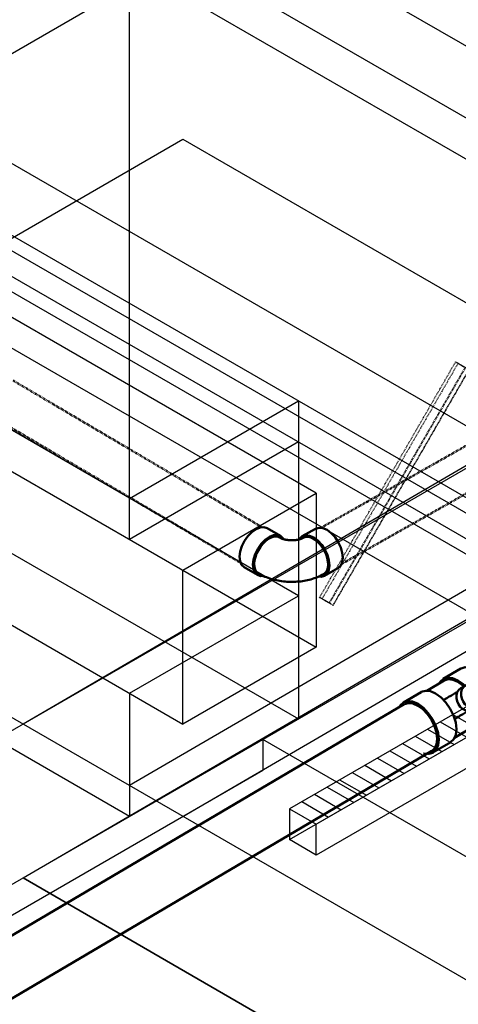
# Model space of a CAD drawing. Header units: inches. Extents: x 175 to 32888, y -1032 to 703.
# Tile 11 of 44: x 782 to 852, y 233 to 390. Entities that reach past the tile are written whole.
import ezdxf
from ezdxf import colors
from ezdxf.entities.mleader import LeaderData, LeaderLine
from ezdxf.math import Vec2, Vec3

# ---------------------------------------------------------------- set-up
doc = ezdxf.new("R2010")
doc.units = ezdxf.units.IN
doc.header["$LTSCALE"] = 0.5
doc.header["$MEASUREMENT"] = 0
doc.linetypes.add('Dash - 1_16_', pattern=[0.1875, 0.125, -0.0625])
for name, color, linetype in [('M-SECT-PATT', 8, 'Continuous'), ('P-PIPE', 3, 'Continuous'), ('P-SANR-FIXT', 6, 'Continuous'), ('S-ANNO-DIMS', 1, 'Continuous'), ('S-BEAM', 8, 'Continuous')]:
    doc.layers.add(name, color=color, linetype=linetype)
doc.styles.add('Annotative', font='romans.shx', dxfattribs={"width": 0.8, "height": 0.125})

# ---------------------------------------------------------------- blocks, each defined once
blk = doc.blocks.new('USM_H_Trench_Drain - USM_H_Trench_Drain-1077231-DRAINAGE ISOMETRIC')
at = {"layer": 'M-SECT-PATT'}
for p, q in [((850.65, 279.18), (854.9, 276.73)), ((848.65, 278.03), (852.9, 275.58)), ((846.65, 276.87), (850.9, 274.42)), ((842.65, 274.56), (846.9, 272.11)), ((844.65, 275.72), (848.9, 273.27)), ((840.65, 273.41), (844.9, 270.96)), ((838.65, 272.25), (842.9, 269.8)), ((834.65, 269.94), (838.9, 267.49)), ((836.65, 271.1), (840.9, 268.65)), ((832.65, 268.79), (836.9, 266.34)), ((828.65, 266.48), (832.9, 264.03)), ((830.65, 267.63), (834.9, 265.18)), ((826.65, 265.32), (830.9, 262.87))]:
    blk.add_line(p, q, dxfattribs=at)
at = {"layer": 'P-SANR-FIXT', "color": 1}
for p, q in [((1231.95, 499.32), (824.65, 264.17)), ((824.65, 259.27), (1231.95, 494.42)), ((828.9, 261.72), (1231.95, 494.42)), ((1231.95, 489.52), (828.9, 256.82)), ((824.65, 264.17), (828.9, 261.72)), ((824.65, 264.17), (824.65, 259.27)), ((828.9, 256.82), (828.9, 261.72)), ((828.9, 256.82), (824.65, 259.27))]:
    blk.add_line(p, q, dxfattribs=at)
blk = doc.blocks.new('Tee Reducing Sanitary - PVC - Sch 40 - DWV - Standard-1114630-DRAINAGE ISOMETRIC')
at = {"layer": 'P-PIPE', "color": 90, "lineweight": 50}
for p, q in [((851.96, 286.5), (849.15, 284.84)), ((849.3, 284.59), (846.54, 282.97)), ((852.69, 283.8), (851.94, 283.37)), ((845.61, 282.76), (842.8, 281.1)), ((853.92, 279.94), (854.67, 280.37)), ((853.85, 276.85), (856.66, 278.51)), ((850.92, 275.47), (853.7, 277.11)), ((847.5, 273.12), (850.32, 274.77))]:
    blk.add_line(p, q, dxfattribs=at)
for points in [[(851.96, 286.49, 0), (851.97, 286.5, 0), (852.65, 286.71, 0), (853.43, 286.63, 0), (854.28, 286.27, 0), (855.13, 285.65, 0), (855.44, 285.32, 0)], [(852.56, 283.73, 0), (852.31, 283.99, 0), (851.47, 284.61, 0), (850.62, 284.97, 0), (849.83, 285.05, 0), (849.16, 284.85, 0), (848.65, 284.37, 0), (848.55, 284.14, 0)], [(849.3, 284.58, 0), (849.31, 284.59, 0), (849.94, 284.79, 0), (850.67, 284.71, 0), (851.47, 284.37, 0), (852.26, 283.79, 0), (852.41, 283.64, 0)], [(853.49, 283.98, 0), (853.07, 283.95, 0), (852.68, 283.8, 0), (852.35, 283.53, 0), (852.12, 283.16, 0), (851.99, 282.72, 0), (851.97, 282.23, 0), (852.08, 281.74, 0), (852.29, 281.27, 0)], [(845.63, 282.77, 0), (846.3, 282.97, 0), (847.09, 282.89, 0), (847.93, 282.53, 0), (848.78, 281.91, 0), (849.57, 281.08, 0), (850.26, 280.09, 0)], [(851.35, 282.76, 0), (851.25, 282.71, 0), (851.1, 282.62, 0), (850.94, 282.52, 0), (850.77, 282.43, 0), (850.61, 282.33, 0), (850.43, 282.23, 0), (850.26, 282.13, 0), (850.08, 282.03, 0), (849.9, 281.92, 0), (849.71, 281.81, 0), (849.52, 281.7, 0), (849.33, 281.59, 0), (849.18, 281.5, 0)], [(851.54, 280.84, 0), (851.33, 281.31, 0), (851.22, 281.8, 0), (851.24, 282.28, 0), (851.37, 282.73, 0), (851.6, 283.09, 0), (851.93, 283.36, 0), (851.94, 283.37, 0)], [(847.44, 278.43, 0), (846.76, 279.42, 0), (845.97, 280.26, 0), (845.12, 280.87, 0), (844.27, 281.24, 0), (843.48, 281.32, 0), (842.81, 281.11, 0), (842.3, 280.63, 0), (842.16, 280.33, 0)], [(853.93, 279.95, 0), (853.53, 279.79, 0), (853.1, 279.77, 0), (852.65, 279.87, 0), (852.22, 280.09, 0), (851.84, 280.42, 0), (851.54, 280.84, 0)], [(852.29, 281.27, 0), (852.59, 280.85, 0), (852.97, 280.52, 0), (853.4, 280.3, 0), (853.85, 280.2, 0), (854.28, 280.23, 0), (854.68, 280.38, 0), (854.98, 280.63, 0)], [(857.46, 281.75, 0), (857.59, 280.61, 0), (857.49, 279.7, 0), (857.17, 278.98, 0), (856.65, 278.5, 0)], [(850.26, 280.09, 0), (850.79, 279.01, 0), (851.12, 277.91, 0), (851.24, 276.87, 0), (851.14, 275.96, 0), (850.82, 275.24, 0), (850.31, 274.77, 0)], [(853.1, 279.73, 0), (853.01, 279.68, 0), (852.85, 279.59, 0), (852.7, 279.5, 0), (852.53, 279.4, 0), (852.37, 279.31, 0), (852.2, 279.21, 0), (852.02, 279.11, 0), (851.84, 279, 0), (851.66, 278.89, 0), (851.47, 278.79, 0), (851.29, 278.68, 0), (851.1, 278.57, 0), (850.95, 278.48, 0)], [(852.95, 276.66, 0), (853.17, 276.64, 0), (853.84, 276.85, 0), (854.35, 277.32, 0), (854.67, 278.04, 0), (854.77, 278.95, 0), (854.65, 279.99, 0), (854.58, 280.23, 0)], [(854.4, 280.22, 0), (854.45, 280.05, 0), (854.57, 279.07, 0), (854.47, 278.22, 0), (854.17, 277.55, 0), (853.69, 277.1, 0)], [(845.99, 273, 0), (846.03, 272.98, 0), (846.82, 272.9, 0), (847.49, 273.11, 0), (848, 273.59, 0), (848.32, 274.31, 0), (848.43, 275.22, 0), (848.31, 276.26, 0), (847.97, 277.35, 0), (847.44, 278.43, 0)]]:
    blk.add_polyline3d(points, dxfattribs=at)
blk.add_arc((854.74, 280.88), 0.347, 315.2708, 354.7506, dxfattribs=at)
blk = doc.blocks.new('Bend - PVC - Sch 40 - DWV_USACE - Standard-V21-DRAINAGE ISOMETRIC')
at = {"layer": 'P-PIPE', "color": 90, "lineweight": 50}
for p, q in [((823.23, 307.6), (821.11, 308.85)), ((828.82, 308.75), (826.7, 307.55)), ((817.45, 302.64), (819.57, 301.39)), ((830.25, 301.28), (832.37, 302.47))]:
    blk.add_line(p, q, dxfattribs=at)
for points in [[(816.73, 304.31, 0), (816.83, 305.12, 0), (817.1, 305.97, 0), (817.52, 306.81, 0), (818.05, 307.58, 0), (818.67, 308.22, 0), (819.34, 308.69, 0), (819.99, 308.96, 0), (820.6, 309.02, 0), (821.11, 308.85, 0)], [(828.82, 308.75, 0), (828.83, 308.76, 0), (829.37, 308.91, 0), (829.99, 308.84, 0), (830.65, 308.56, 0), (831.31, 308.07, 0), (831.92, 307.41, 0), (832.44, 306.63, 0), (832.83, 305.78, 0), (833.07, 304.92, 0), (833.14, 304.11, 0)], [(823.68, 307.11, 0), (823.64, 307.22, 0), (823.24, 307.6, 0), (822.72, 307.77, 0), (822.11, 307.71, 0), (821.46, 307.44, 0), (820.8, 306.97, 0), (820.18, 306.33, 0), (819.64, 305.56, 0), (819.22, 304.72, 0), (818.96, 303.87, 0), (818.86, 303.06, 0)], [(819.06, 303.17, 0), (819.11, 303.69, 0), (819.24, 304.24, 0), (819.44, 304.8, 0), (819.71, 305.34, 0), (820.03, 305.86, 0), (820.4, 306.33, 0), (820.81, 306.74, 0), (821.24, 307.07, 0), (821.67, 307.31, 0), (822.09, 307.46, 0), (822.49, 307.51, 0), (822.85, 307.45, 0), (823.08, 307.34, 0)], [(826.84, 307.3, 0), (826.8, 307.27, 0), (826.75, 307.25, 0), (826.69, 307.22, 0), (826.62, 307.19, 0), (826.55, 307.16, 0), (826.47, 307.14, 0), (826.39, 307.11, 0), (826.3, 307.08, 0), (826.2, 307.06, 0), (826.1, 307.03, 0), (826, 307.01, 0), (825.89, 306.99, 0), (825.78, 306.97, 0), (825.66, 306.96, 0), (825.54, 306.95, 0), (825.42, 306.94, 0), (825.3, 306.93, 0), (825.18, 306.92, 0), (825.06, 306.92, 0), (824.93, 306.92, 0), (824.81, 306.93, 0), (824.69, 306.93, 0), (824.57, 306.94, 0), (824.45, 306.96, 0), (824.33, 306.97, 0), (824.21, 306.99, 0), (824.1, 307.01, 0), (823.99, 307.03, 0), (823.88, 307.05, 0), (823.78, 307.08, 0), (823.68, 307.11, 0), (823.58, 307.14, 0), (823.5, 307.17, 0), (823.41, 307.2, 0), (823.34, 307.23, 0), (823.27, 307.26, 0), (823.2, 307.29, 0), (823.15, 307.32, 0), (823.1, 307.35, 0), (823.09, 307.35, 0)], [(831.02, 302.91, 0), (830.95, 303.72, 0), (830.71, 304.58, 0), (830.31, 305.43, 0), (829.79, 306.21, 0), (829.19, 306.87, 0), (828.53, 307.36, 0), (827.87, 307.64, 0), (827.25, 307.71, 0), (826.71, 307.56, 0), (826.29, 307.19, 0), (826.24, 307.07, 0)], [(830.82, 303.03, 0), (830.79, 303.55, 0), (830.68, 304.1, 0), (830.49, 304.66, 0), (830.24, 305.22, 0), (829.92, 305.74, 0), (829.56, 306.22, 0), (829.16, 306.64, 0), (828.74, 306.98, 0), (828.31, 307.23, 0), (827.88, 307.39, 0), (827.47, 307.45, 0), (827.1, 307.4, 0), (826.85, 307.29, 0)], [(817.45, 302.65, 0), (817.44, 302.65, 0), (817.05, 303.03, 0), (816.81, 303.6, 0), (816.73, 304.31, 0)], [(833.14, 304.11, 0), (833.04, 303.4, 0), (832.78, 302.84, 0), (832.36, 302.47, 0)], [(818.86, 303.06, 0), (818.93, 302.35, 0), (819.17, 301.78, 0), (819.56, 301.4, 0), (820.08, 301.23, 0), (820.52, 301.27, 0)], [(819.73, 301.66, 0), (819.64, 301.7, 0), (819.39, 301.95, 0), (819.2, 302.29, 0), (819.09, 302.7, 0), (819.06, 303.17, 0)], [(829.38, 301.15, 0), (829.7, 301.11, 0), (830.24, 301.27, 0), (830.65, 301.64, 0), (830.92, 302.2, 0), (831.02, 302.91, 0)], [(830.1, 301.54, 0), (830.17, 301.57, 0), (830.44, 301.82, 0), (830.64, 302.15, 0), (830.77, 302.56, 0), (830.82, 303.03, 0)], [(830.1, 301.53, 0), (829.86, 301.4, 0), (829.61, 301.27, 0), (829.36, 301.16, 0), (829.11, 301.05, 0), (828.85, 300.95, 0), (828.59, 300.86, 0), (828.33, 300.78, 0), (828.07, 300.7, 0), (827.8, 300.63, 0), (827.54, 300.57, 0), (827.27, 300.51, 0), (827, 300.46, 0), (826.73, 300.42, 0), (826.45, 300.38, 0), (826.18, 300.35, 0), (825.9, 300.33, 0), (825.63, 300.31, 0), (825.35, 300.3, 0), (825.07, 300.3, 0), (824.8, 300.3, 0), (824.52, 300.31, 0), (824.25, 300.32, 0), (823.97, 300.35, 0), (823.7, 300.37, 0), (823.42, 300.41, 0), (823.15, 300.45, 0), (822.88, 300.5, 0), (822.61, 300.55, 0), (822.34, 300.61, 0), (822.07, 300.68, 0), (821.81, 300.75, 0), (821.55, 300.83, 0), (821.29, 300.92, 0), (821.03, 301.02, 0), (820.77, 301.12, 0), (820.52, 301.23, 0), (820.27, 301.35, 0), (820.03, 301.47, 0), (819.79, 301.61, 0), (819.72, 301.64, 0)]]:
    blk.add_polyline3d(points, dxfattribs=at)
blk = doc.blocks.new('Mechanical_Box_H_rvt-1-DRAINAGE ISOMETRIC')
at = {"layer": 'P-PIPE', "color": 90, "linetype": 'Dash - 1_16_', "lineweight": 50}
for p, q in [((955.69, 380.14), (829.73, 308.93)), ((833, 303.17), (958.95, 374.37)), ((820.24, 309.03), (780.6, 332.39)), ((777.23, 326.69), (816.92, 303.3))]:
    blk.add_line(p, q, dxfattribs=at)
at = {"layer": 'P-PIPE', "color": 90, "lineweight": 50}
for p, q in [((842.94, 280.81), (644.82, 164.04)), ((649.2, 156.61), (847.32, 273.38))]:
    blk.add_line(p, q, dxfattribs=at)
for points in [[(842.95, 280.81, 0), (843.57, 281, 0), (844.31, 280.93, 0), (845.1, 280.59, 0)], [(845.1, 280.59, 0), (845.89, 280.02, 0), (846.62, 279.24, 0), (847.26, 278.32, 0), (847.75, 277.32, 0), (848.06, 276.3, 0), (848.18, 275.33, 0)], [(848.18, 275.33, 0), (848.08, 274.48, 0), (847.78, 273.82, 0), (847.31, 273.37, 0)]]:
    blk.add_polyline3d(points, dxfattribs=at)
for name in ['Bend - PVC - Sch 40 - DWV_USACE - Standard-V21-DRAINAGE ISOMETRIC', 'Tee Reducing Sanitary - PVC - Sch 40 - DWV - Standard-1114630-DRAINAGE ISOMETRIC']:
    blk.add_blockref(name, (0, 0), dxfattribs=at)
at = {"layer": 'P-SANR-FIXT', "color": 4, "lineweight": 50}
blk.add_blockref('USM_H_Trench_Drain - USM_H_Trench_Drain-1077231-DRAINAGE ISOMETRIC', (0, 0), dxfattribs=at)
blk = doc.blocks.new('051200_StructuralFraming-L-Angle - L3X3X1_4-1784382-DRAINAGE ISOMETRIC')
at = {"layer": 'S-BEAM', "linetype": 'Dash - 1_16_'}
for p, q in [((829.47, 297.83), (851.1, 335.3)), ((851.49, 335.08), (829.86, 297.6)), ((852.6, 334.43), (830.97, 296.96)), ((831.06, 296.91), (852.69, 334.38)), ((853.22, 334.08), (831.59, 296.6)), ((831.63, 296.58), (853.26, 334.05)), ((851.1, 335.3), (853.22, 334.08)), ((852.6, 334.43), (851.1, 335.3)), ((851.53, 335.05), (852.65, 334.4)), ((853.17, 334.11), (851.58, 335.02)), ((829.47, 297.83), (830.97, 296.96)), ((831.59, 296.6), (829.47, 297.83)), ((831.02, 296.93), (829.9, 297.58)), ((829.95, 297.55), (831.54, 296.63))]:
    blk.add_line(p, q, dxfattribs=at)
for points in [[(851.58, 335.02, 0), (851.54, 335.05, 0), (851.51, 335.07, 0), (851.49, 335.07, 0), (851.49, 335.08, 0), (851.5, 335.07, 0), (851.53, 335.05, 0)], [(852.65, 334.4, 0), (852.68, 334.39, 0), (852.69, 334.38, 0), (852.69, 334.38, 0), (852.67, 334.39, 0), (852.64, 334.41, 0), (852.6, 334.43, 0)], [(853.22, 334.08, 0), (853.25, 334.06, 0), (853.26, 334.05, 0), (853.26, 334.05, 0), (853.24, 334.06, 0), (853.21, 334.08, 0), (853.17, 334.11, 0)], [(829.9, 297.58, 0), (829.87, 297.6, 0), (829.86, 297.6, 0), (829.86, 297.6, 0), (829.88, 297.59, 0), (829.91, 297.58, 0), (829.95, 297.55, 0)], [(830.97, 296.96, 0), (831.01, 296.94, 0), (831.04, 296.92, 0), (831.06, 296.91, 0), (831.06, 296.91, 0), (831.05, 296.92, 0), (831.02, 296.93, 0)], [(831.54, 296.63, 0), (831.58, 296.61, 0), (831.61, 296.59, 0), (831.63, 296.58, 0), (831.63, 296.58, 0), (831.62, 296.59, 0), (831.59, 296.6, 0)]]:
    blk.add_polyline3d(points, dxfattribs=at)

msp = doc.modelspace()

# ---------------------------------------------------------------- linework, layer by layer
at = {"layer": 'M-SECT-PATT', "lineweight": -3}
for p, q in [((2402.95, -509.44), (470.43, 606.3)), ((1231.98, 539.9), (782.26, 277.66)), ((782.26, 253.17), (1231.98, 515.41)), ((1223.5, 515.26), (799.23, 267.86)), ((807.72, 262.96), (1231.98, 510.36)), ((799.23, 307.06), (799.23, 442.59)), ((1028.33, 272.76), (770.95, 421.36)), ((765.29, 418.1), (985.91, 290.73)), ((765.29, 375.64), (807.72, 400.14)), ((765.29, 375.64), (985.91, 248.27)), ((739.84, 253.17), (943.48, 370.74)), ((765.29, 346.25), (807.72, 370.74)), ((807.72, 370.74), (1028.33, 243.37)), ((990.15, 234.39), (765.29, 364.21)), ((763.17, 362.99), (988.03, 233.16)), ((765.29, 357.68), (985.91, 230.3)), ((763.17, 356.45), (983.79, 229.08)), ((943.48, 346.25), (714.38, 213.97)), ((765.29, 346.25), (985.91, 218.87)), ((828.93, 314.4), (773.78, 346.25)), ((826.1, 298.07), (773.78, 328.28)), ((799.23, 313.59), (826.1, 329.1)), ((826.1, 329.1), (826.1, 278.48)), ((773.78, 321.75), (828.93, 289.91)), ((826.1, 322.57), (799.23, 307.06)), ((807.72, 302.16), (828.93, 314.4)), ((828.93, 314.4), (828.93, 289.91)), ((773.78, 308.69), (826.1, 278.48)), ((807.72, 277.66), (807.72, 302.16)), ((799.23, 282.56), (826.1, 298.07)), ((773.78, 297.26), (807.72, 277.66)), ((828.93, 289.91), (807.72, 277.66)), ((773.78, 282.56), (2187.99, -533.94)), ((799.23, 282.56), (799.23, 262.96)), ((799.23, 262.96), (773.78, 277.66)), ((2226.17, -536.39), (820.44, 275.21)), ((820.44, 275.21), (820.44, 270.31)), ((693.16, 196.83), (820.44, 270.31)), ((2179.5, -553.53), (782.26, 253.17)), ((782.26, 253.17), (2187.99, -558.43))]:
    msp.add_line(p, q, dxfattribs=at)

# ---------------------------------------------------------------- block references
at = {"layer": 'P-PIPE', "lineweight": -3}
msp.add_blockref('Mechanical_Box_H_rvt-1-DRAINAGE ISOMETRIC', (0, 0), dxfattribs=at)
at = {"layer": 'S-BEAM', "lineweight": -3}
msp.add_blockref('051200_StructuralFraming-L-Angle - L3X3X1_4-1784382-DRAINAGE ISOMETRIC', (0, 0), dxfattribs=at)

# ---------------------------------------------------------------- leaders
at = {"layer": 'S-ANNO-DIMS', "lineweight": -3}
ml = msp.add_multileader_mtext('Standard', dxfattribs=at)
ml.set_content('6" %%C PERF.\\PFDN. DRAIN', color=2, style='Annotative')
ml.set_leader_properties()
ml.build(insert=Vec2(0, 0))
ml.multileader.update_dxf_attribs({"dogleg_length": 0.125, "arrow_head_size": 17.28, "scale": 96})
ctx = ml.context
ctx.base_point, ctx.scale, ctx.char_height, ctx.arrow_head_size, ctx.landing_gap_size, ctx.plane_origin = Vec3(661.74, 547.19), 96, 12, 17.28, 9, Vec3(627.23, 548.4)
ctx.text_align_type = 1
notes = []
notes.append((ctx, [(1, (1, 1, 0), (772.19, 547.19), (-1, 0), 12, [(0, [(536.89, 405.28)], 0, []), (1, [(883.32, 336.11)], 0, [])])]))
ctx.mtext.insert, ctx.mtext.alignment, ctx.mtext.flow_direction = Vec3(710.96, 553.19), 2, 5
ml = msp.add_multileader_mtext('Standard', dxfattribs=at)
ml.set_content('3" %%C PVC WEEP DRAINS\\PTERMINATED AT HEAD WALL (TYP.)', color=2, style='Annotative')
ml.set_leader_properties()
ml.build(insert=Vec2(0, 0))
ml.multileader.update_dxf_attribs({"text_right_attachment_type": 3, "dogleg_length": 0.125, "arrow_head_size": 17.28, "scale": 96})
ctx = ml.context
ctx.base_point, ctx.scale, ctx.char_height, ctx.arrow_head_size, ctx.landing_gap_size, ctx.plane_origin = Vec3(166.04, 349.01), 96, 12, 17.28, 9, Vec3(243.37, 370.17)
ctx.right_attachment = 3
notes.append((ctx, [(1, (1, 1, 0), (445.64, 324.43), (-1, 0), 12, [(0, [(503.47, 398.94)], 0, [])])]))
ctx.mtext.insert, ctx.mtext.width, ctx.mtext.flow_direction = Vec3(175.04, 357.01), 340.7587, 5
for ctx, leaders in notes:
    for number, flags, end, landing, length, lines in leaders:
        leader = LeaderData()
        leader.index, (leader.has_last_leader_line, leader.has_dogleg_vector, leader.attachment_direction) = number, flags
        leader.last_leader_point, leader.dogleg_vector, leader.dogleg_length = Vec3(end), Vec3(landing), length
        for number, points, colour, breaks in lines:
            line = LeaderLine()
            line.index, line.vertices, line.color, line.breaks = number, Vec3.list(points), colors.encode_raw_color(colour), breaks
            leader.lines.append(line)
        ctx.leaders.append(leader)

doc.saveas('drawing.dxf')
